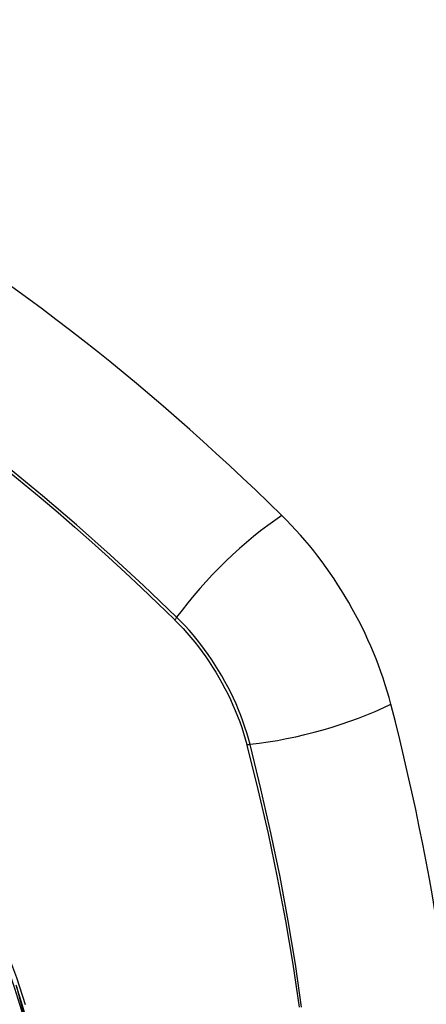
# Model space of a CAD drawing. Header units: inches. Extents: x 275.1 to 323.9, y 105.7 to 152.7.
# Tile 11 of 44: x 296.273 to 296.56, y 134.483 to 135.178. Entities that reach past the tile are written whole.
import ezdxf

# ---------------------------------------------------------------- set-up
doc = ezdxf.new("R2010")
doc.units = ezdxf.units.IN
doc.header["$MEASUREMENT"] = 0
doc.layers.add('Visible Edges(ANSI)', color=7, linetype='Continuous', lineweight=25)
doc.layers.add('Visible Tangent Edges(ANSI)', color=7, linetype='Continuous', lineweight=25)

msp = doc.modelspace()

# ---------------------------------------------------------------- linework, layer by layer
at = {"layer": 'Visible Edges(ANSI)'}
for centre, major_axis, start_param, end_param in [((296.15479, 134.00165), (-0.64961, 1.12515), 5.161526, 5.834048), ((296.41658, 134.71535), (0.08858, -0.15343), 1.121659, 2.019933), ((295.66761, 134.84547), (-0.64961, 1.12515), 3.59073, 4.263252)]:
    msp.add_ellipse(centre, major_axis=major_axis, ratio=0.57735, start_param=start_param, end_param=end_param, dxfattribs=at)
msp.add_ellipse((296.04657, 134.50172), major_axis=(-0.15994, 0.27703), ratio=0.57735, dxfattribs=at)
at = {"layer": 'Visible Tangent Edges(ANSI)'}
for p, q in [((296.38205, 134.75451), (296.38238, 134.75418)), ((296.43312, 134.66631), (296.43324, 134.66585))]:
    msp.add_line(p, q, dxfattribs=at)
at = {"layer": 'Visible Tangent Edges(ANSI)', "flags": 128}
for points in [[(296.26397, 134.86004), (296.276, 134.85022), (296.28799, 134.84022), (296.29994, 134.83006), (296.31184, 134.81973), (296.32368, 134.80924), (296.33548, 134.7986), (296.34721, 134.7878), (296.35889, 134.77685), (296.37044, 134.76582), (296.38205, 134.75451)], [(296.38363, 134.75612), (296.36034, 134.77847), (296.3368, 134.80024), (296.31304, 134.82139), (296.28907, 134.84188), (296.26493, 134.86171)], [(296.38238, 134.75418), (296.38528, 134.75125), (296.38813, 134.74822), (296.39093, 134.7451), (296.39369, 134.74189), (296.39639, 134.7386), (296.39903, 134.73522), (296.40161, 134.73177), (296.40413, 134.72825), (296.40658, 134.72467), (296.40895, 134.72102), (296.41126, 134.71731), (296.41348, 134.71355), (296.41562, 134.70975), (296.41768, 134.7059), (296.41965, 134.70202), (296.42154, 134.69811), (296.42333, 134.69417), (296.42503, 134.69021), (296.42663, 134.68623), (296.42813, 134.68224), (296.42953, 134.67825), (296.43083, 134.67426), (296.43203, 134.67028), (296.43312, 134.66631)], [(296.43542, 134.66642), (296.43434, 134.67048), (296.43315, 134.67455), (296.43185, 134.67863), (296.43044, 134.68271), (296.42893, 134.68679), (296.42731, 134.69085), (296.42559, 134.69491), (296.42376, 134.69894), (296.42185, 134.70294), (296.41984, 134.70692), (296.41773, 134.71085), (296.41554, 134.71475), (296.41327, 134.71859), (296.41091, 134.72238), (296.40848, 134.72611), (296.40596, 134.72977), (296.40338, 134.73336), (296.40073, 134.73688), (296.39802, 134.74031), (296.39525, 134.74366), (296.39242, 134.74692), (296.38954, 134.75009), (296.38661, 134.75316), (296.38363, 134.75612)], [(296.43324, 134.66585), (296.44101, 134.6346), (296.44813, 134.60347), (296.4546, 134.5725), (296.4604, 134.54171), (296.46554, 134.51112), (296.47001, 134.48077)], [(296.47187, 134.48083), (296.46745, 134.51126), (296.46237, 134.54192), (296.45662, 134.5728), (296.4502, 134.60385), (296.44314, 134.63507), (296.43542, 134.66642)], [(296.27699, 134.48254), (296.27076, 134.50145), (296.26376, 134.52037), (296.25605, 134.53916), (296.24765, 134.55778), (296.23859, 134.57618)], [(296.27069, 134.49552), (296.28843, 134.42703)]]:
    msp.add_lwpolyline(points, dxfattribs=at)
at = {"layer": 'Visible Tangent Edges(ANSI)'}
for centre, major_axis, ratio, start_param, end_param in [((296.04905, 134.50315), (-0.17318, 0.29996), 0.57735, 5.05527, 10.652693), ((296.44217, 134.76029), (-0.08271, -0.08432), 0.354513, 4.18549, 5.093849), ((296.38851, 134.75646), (-0.00686, -0.00706), 0.356312, 5.09202, 5.355727), ((296.4683, 134.71503), (-0.11437, -0.02947), 0.354513, 1.189336, 2.097696), ((296.43816, 134.67047), (-0.00954, -0.00241), 0.356312, 0.927458, 1.191165)]:
    msp.add_ellipse(centre, major_axis=major_axis, ratio=ratio, start_param=start_param, end_param=end_param, dxfattribs=at)
for centre, major_axis in [((296.04965, 134.50349), (0.17111, -0.29637)), ((296.04667, 134.50178), (-0.1627, 0.2818)), ((296.04657, 134.50172), (0.1621, -0.28076))]:
    msp.add_ellipse(centre, major_axis=major_axis, ratio=0.57735, dxfattribs=at)

doc.saveas('drawing.dxf')
